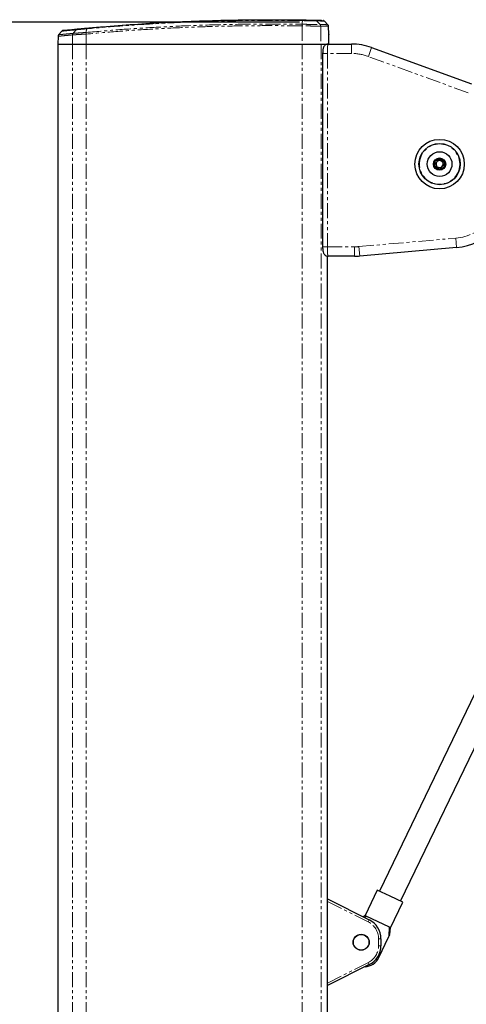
# Model space of a CAD drawing. Header units: millimetres. Extents: x 186 to 9508, y 327 to 8143.
# Tile 12 of 53: x 750 to 940, y 3169 to 3586. Entities that reach past the tile are written whole.
import ezdxf

# ---------------------------------------------------------------- set-up
doc = ezdxf.new("R2010")
doc.units = ezdxf.units.MM
doc.linetypes.add('PHANTOM', pattern=[12.7, 6.35, -1.27, 1.27, -1.27, 1.27, -1.27])
doc.layers.add('COMPONENT_GEOMETRY', color=7, linetype='Continuous')
doc.styles.add('SLDTEXTSTYLE0', font='TXT', dxfattribs={"width": 0.75})
doc.dimstyles.new('SLDDIMSTYLE0', dxfattribs={"dimtxt": 50, "dimasz": 3.302, "dimexe": 0, "dimexo": 0.0625, "dimgap": 12.5, "dimtad": 0, "dimtih": 1, "dimtoh": 1, "dimdec": 0, "dimrnd": 1e-09, "dimzin": 12, "dimdsep": 46, "dimtxsty": 'SLDTEXTSTYLE0', "dimsah": 1, "dimcen": 0.09, "dimadec": 0, "dimazin": 3, "dimtfac": 1, "dimtdec": 0, "dimtofl": 0, "dimtmove": 0, "dimatfit": 3, "dimfxl": 1, "dimfrac": 2, "dimtolj": 1, "dimtzin": 12, "dimarcsym": 0})

# ---------------------------------------------------------------- blocks, each defined once
blk = doc.blocks.new('_D_2')
at = {"layer": 'COMPONENT_GEOMETRY', "color": 7}
for p, q in [((868.79, 3585.35), (256.65, 3585.35)), ((259.83, 3585.35), (259.83, 2075.6)), ((259.83, 486.47), (259.83, 1996.22)), ((337.44, 486.47), (256.65, 486.47))]:
    blk.add_line(p, q, dxfattribs=at)
for points in [[(259.83, 3585.35), (259.32, 3582.04), (260.34, 3582.04)], [(259.83, 486.47), (260.34, 489.77), (259.32, 489.77)]]:
    blk.add_solid(points, dxfattribs=at)
at = {"layer": 'COMPONENT_GEOMETRY', "color": 7, "insert": (185.94, 2060.67), "char_height": 50, "attachment_point": 1, "style": 'SLDTEXTSTYLE0'}
blk.add_mtext('3099', dxfattribs=at)

msp = doc.modelspace()

# ---------------------------------------------------------------- linework, layer by layer
at = {"color": 8, "linetype": 'PHANTOM', "lineweight": 18}
for p, q in [((870, 3583.82), (870, 3576.12)), ((870, 3583.82), (870, 3583.82)), ((870.02, 3584.5), (870.02, 3584.5)), ((877.56, 3584.4), (877.56, 3584.4)), ((877.84, 3583.72), (877.97, 3576.12)), ((877.84, 3583.72), (877.84, 3583.72)), ((772.53, 3580), (772.47, 3576.12)), ((772.53, 3580), (772.53, 3580)), ((772.75, 3580.65), (772.76, 3580.65)), ((772.75, 3580.65), (772.75, 3580.65)), ((778.3, 3581.04), (778.3, 3581.04)), ((778.31, 3580.36), (778.3, 3576.12)), ((778.31, 3580.36), (778.3, 3580.36)), ((772.47, 3576.12), (772.47, 702.12)), ((778.3, 3576.12), (778.3, 702.12)), ((870, 3576.12), (870, 702.12)), ((877.97, 3576.12), (877.97, 702.12)), ((890.89, 3572.12), (890.89, 3576.12)), ((880.67, 3572.12), (878.67, 3572.12)), ((880.67, 3572.12), (880.67, 3490.12)), ((890.89, 3572.12), (880.67, 3572.12)), ((898.08, 3570.85), (899.44, 3574.61)), ((940.48, 3555.42), (898.08, 3570.85)), ((894.04, 3490.2), (935.13, 3493.79)), ((935.13, 3493.79), (935.48, 3489.81)), ((880.67, 3490.12), (878.67, 3490.12)), ((880.67, 3490.12), (892.21, 3490.12)), ((892.21, 3490.12), (892.21, 3486.12)), ((894.04, 3490.2), (894.39, 3486.21)), ((880.79, 2900.27), (880.79, 3486.16)), ((898.01, 3203.72), (880.79, 3212.41)), ((898.01, 3203.72), (898.46, 3204.62)), ((902.41, 3193.66), (902.41, 3196.58)), ((902.41, 3196.58), (903.41, 3196.58)), ((902.41, 3193.66), (903.41, 3193.66)), ((880.79, 3177.83), (898.01, 3186.52)), ((898.01, 3186.52), (898.46, 3185.62))]:
    msp.add_line(p, q, dxfattribs=at)
at = {"color": 7, "linetype": 'Continuous', "lineweight": 25}
for p, q in [((880.91, 3584.31), (879.41, 3585.87)), ((881.24, 3580.12), (881.18, 3583.64)), ((766.37, 3579.41), (766.31, 3576.12)), ((767.98, 3581.59), (766.61, 3580.04)), ((881.24, 3580.12), (881.23, 3580.12)), ((766.31, 3576.12), (766.31, 702.12)), ((766.31, 3576.12), (772.47, 3576.12)), ((772.47, 3576.12), (778.3, 3576.12)), ((778.3, 3576.12), (870, 3576.12)), ((870, 3576.12), (877.97, 3576.12)), ((877.97, 3576.12), (880.99, 3576.12)), ((877.97, 3576.12), (880.79, 3576.12)), ((880.99, 3576.12), (890.89, 3576.12)), ((878.67, 3572.12), (878.67, 3490.12)), ((899.44, 3574.61), (941.85, 3559.18)), ((926.17, 3524.32), (926.47, 3526.61)), ((926.47, 3526.61), (928.6, 3527.49)), ((926.65, 3525.72), (927.92, 3526.89)), ((927.03, 3524.03), (926.65, 3525.72)), ((927.92, 3526.89), (929.58, 3526.37)), ((928.6, 3527.49), (930.44, 3526.08)), ((929.58, 3526.37), (929.95, 3524.68)), ((930.44, 3526.08), (930.13, 3523.79)), ((928, 3522.91), (926.17, 3524.32)), ((928.68, 3523.51), (927.03, 3524.03)), ((930.13, 3523.79), (928, 3522.91)), ((929.95, 3524.68), (928.68, 3523.51)), ((935.48, 3489.81), (894.39, 3486.21)), ((880.79, 2900.27), (880.79, 3486.16)), ((880.99, 3486.12), (880.79, 3486.12)), ((892.21, 3486.12), (880.99, 3486.12)), ((952.3, 3319.52), (902.79, 3216.83)), ((911.76, 3212.5), (961.27, 3315.19)), ((901.87, 3217.27), (896.66, 3206.46)), ((907.28, 3214.66), (901.87, 3217.27)), ((880.79, 3213.53), (898.46, 3204.62)), ((912.68, 3212.06), (907.28, 3214.66)), ((907.47, 3201.25), (912.68, 3212.06)), ((896.66, 3206.46), (896.03, 3205.84)), ((896.49, 3205.61), (897.15, 3206.22)), ((896.66, 3206.46), (897.15, 3206.22)), ((906.98, 3201.49), (897.15, 3206.22)), ((906.98, 3201.49), (907.47, 3201.25)), ((907.18, 3198.34), (907.47, 3201.25)), ((902.51, 3188.65), (906.66, 3197.27)), ((903.41, 3196.58), (903.41, 3193.66)), ((898.46, 3185.62), (880.79, 3176.71))]:
    msp.add_line(p, q, dxfattribs=at)
at = {"color": 8, "linetype": 'PHANTOM', "lineweight": 18, "flags": 128}
for points in [[(870.06, 3586.05), (870.04, 3585.16), (870.02, 3584.5)], [(877.56, 3584.4), (876.94, 3585.05), (876.1, 3585.94)], [(773.99, 3582.18), (773.85, 3582), (773.01, 3580.97), (772.75, 3580.65)]]:
    msp.add_lwpolyline(points, dxfattribs=at)
at = {"color": 7, "linetype": 'Continuous', "lineweight": 25}
for centre, radius in [((928.3, 3525.2), 10.5), ((928.3, 3525.2), 8.75), ((928.3, 3525.2), 5.25), ((928.3, 3525.2), 2.62), ((928.3, 3525.2), 2.38), ((895.01, 3195.12), 3.4), ((895.01, 3195.12), 3.31)]:
    msp.add_circle(centre, radius, dxfattribs=at)
at = {"color": 8, "linetype": 'PHANTOM', "lineweight": 18}
msp.add_circle((928.3, 3525.2), 8.55, dxfattribs=at)
for centre, radius, start, end in [((928.22, 3582.94), 58.23, 178.4602, 179.1343), ((876.83, 3583.7), 1.01, 0.8751, 43.3653), ((773.57, 3580), 1.04, 141.4271, 180.15), ((774.67, 3581.64), 0.872, 95.9525, 141.6662), ((782.34, 3580.75), 4.05, 175.8514, 185.4315), ((890.89, 3551.12), 21, 70, 90), ((933.3, 3514.71), 21, 275, 0), ((892.21, 3511.12), 21, 270, 275), ((894.41, 3196.58), 8, 0, 63.2307), ((894.41, 3193.66), 8, 296.7693, 0)]:
    msp.add_arc(centre, radius, start, end, dxfattribs=at)
at = {"color": 7, "linetype": 'Continuous', "lineweight": 25}
for centre, radius, start, end in [((768.72, 3580.92), 1, 95.973, 136.7968), ((890.89, 3551.12), 25, 70, 90), ((928.3, 3525.2), 1.5, 132.5623, 192.5623), ((928.3, 3525.2), 1.5, 72.5623, 132.5623), ((928.3, 3525.2), 1.5, 12.5623, 72.5623), ((928.3, 3525.2), 1.5, 312.5623, 12.5623), ((928.3, 3525.2), 1.5, 192.5623, 252.5623), ((928.3, 3525.2), 1.5, 252.5623, 312.5623), ((933.3, 3514.71), 25, 275, 0), ((892.21, 3511.12), 25, 270, 275), ((894.41, 3196.58), 9, 0, 63.2307), ((894.41, 3193.66), 9, 296.7693, 0), ((896.2, 3191.69), 7, 273.6316, 334.2612)]:
    msp.add_arc(centre, radius, start, end, dxfattribs=at)
at = {"color": 8, "linetype": 'PHANTOM', "lineweight": 18}
for points, knots in [([(778.3, 3581.04), (783.08, 3581.45), (792.64, 3582.28), (807.05, 3583.22), (821.52, 3583.93), (835.7, 3584.39), (849.6, 3584.61), (860.94, 3584.62), (867.75, 3584.53), (870.02, 3584.5)], [0, 0, 0, 0, 0.158135, 0.31643, 0.473928, 0.631586, 0.778901, 0.926348, 1, 1, 1, 1]), ([(870, 3583.82), (867.73, 3583.85), (860.93, 3583.94), (849.6, 3583.93), (835.7, 3583.71), (821.52, 3583.25), (807.06, 3582.54), (792.64, 3581.6), (783.09, 3580.78), (778.31, 3580.36)], [0, 0, 0, 0, 0.073651, 0.22103, 0.36841, 0.525988, 0.683566, 0.841783, 1, 1, 1, 1]), ([(870.06, 3586.05), (865.2, 3586.1), (855.47, 3586.2), (840.91, 3586.05), (826.41, 3585.66), (812.27, 3585.04), (798.5, 3584.21), (787.33, 3583.37), (780.66, 3582.78), (778.43, 3582.58)], [0, 0, 0, 0, 0.158134, 0.316268, 0.473754, 0.631239, 0.778759, 0.92628, 1, 1, 1, 1]), ([(877.84, 3583.72), (877.59, 3583.72), (877.1, 3583.73), (875.33, 3583.75), (873.05, 3583.78), (871.15, 3583.81), (870.14, 3583.82), (870, 3583.82)], [0, 0, 0, 0, 0.240831, 0.481663, 0.722539, 0.963449, 1, 1, 1, 1]), ([(870.02, 3584.5), (870.14, 3584.5), (871.12, 3584.49), (872.95, 3584.47), (875.15, 3584.43), (876.85, 3584.41), (877.32, 3584.4), (877.56, 3584.4)], [0, 0, 0, 0, 0.036346, 0.277392, 0.51835, 0.759206, 1, 1, 1, 1]), ([(876.1, 3585.94), (876.1, 3585.94), (875.96, 3585.94), (875.43, 3585.95), (873.99, 3585.98), (872.16, 3586.02), (870.76, 3586.04), (870.06, 3586.05), (870.06, 3586.05)], [0, 0, 0, 0, 0.000007, 0.267824, 0.509156, 0.75089, 0.999995, 1, 1, 1, 1]), ([(879.35, 3585.86), (879.32, 3585.86), (879.24, 3585.86), (878.15, 3585.89), (876.78, 3585.92), (876.1, 3585.94)], [0, 0, 0, 0, 0.306351, 0.652472, 1, 1, 1, 1]), ([(877.56, 3584.4), (878.26, 3584.38), (879.65, 3584.35), (880.73, 3584.32), (880.8, 3584.32), (880.83, 3584.32)], [0, 0, 0, 0, 0.351846, 0.703691, 1, 1, 1, 1]), ([(881.11, 3583.64), (881.08, 3583.64), (881.01, 3583.65), (879.93, 3583.67), (878.54, 3583.7), (877.84, 3583.72)], [0, 0, 0, 0, 0.296306, 0.647422, 1, 1, 1, 1]), ([(772.53, 3580), (771.53, 3579.91), (769.53, 3579.72), (767.61, 3579.53), (766.52, 3579.42), (766.43, 3579.42), (766.4, 3579.41)], [0, 0, 0, 0, 0.26675, 0.534337, 0.801082, 1, 1, 1, 1]), ([(766.65, 3580.06), (766.68, 3580.06), (766.76, 3580.07), (767.52, 3580.15), (768.74, 3580.27), (770.43, 3580.43), (771.98, 3580.58), (772.75, 3580.65)], [0, 0, 0, 0, 0.1989, 0.395671, 0.593793, 0.796165, 1, 1, 1, 1]), ([(773.99, 3582.18), (773.99, 3582.18), (773.09, 3582.1), (771.6, 3581.95), (769.9, 3581.78), (768.76, 3581.66), (768.08, 3581.59), (768.03, 3581.59), (768, 3581.58)], [0, 0, 0, 0, 0.000002, 0.226833, 0.424313, 0.623164, 0.826343, 1, 1, 1, 1]), ([(772.75, 3580.65), (772.69, 3580.56), (772.58, 3580.38), (772.53, 3580.14), (772.53, 3580.03), (772.53, 3580)], [0, 0, 0, 0, 0.499344, 0.896947, 1, 1, 1, 1]), ([(778.3, 3580.36), (778.3, 3580.36), (777.54, 3580.32), (775.96, 3580.22), (773.85, 3580.09), (772.97, 3580.03), (772.53, 3580)], [0, 0, 0, 0, 0.001845, 0.3039491, 0.6519794, 1, 1, 1, 1]), ([(772.76, 3580.65), (773.18, 3580.68), (774.03, 3580.74), (776.05, 3580.89), (777.58, 3580.99), (778.3, 3581.04)], [0, 0, 0, 0, 0.348471, 0.697151, 1, 1, 1, 1]), ([(778.43, 3582.58), (778.43, 3582.58), (777.86, 3582.53), (776.65, 3582.42), (775.05, 3582.28), (774.27, 3582.21), (773.99, 3582.18), (773.99, 3582.18)], [0, 0, 0, 0, 0.000006, 0.297986, 0.644686, 0.99999, 1, 1, 1, 1]), ([(778.3, 3580.36), (778.3, 3580.49), (778.29, 3580.63), (778.29, 3580.78), (778.29, 3580.89), (778.29, 3580.97), (778.3, 3581.04)], [0, 0, 0, 0, 0.4990148, 0.5564186, 0.6591898, 1, 1, 1, 1]), ([(778.43, 3582.58), (778.41, 3582.28), (778.36, 3581.76), (778.32, 3581.25), (778.3, 3581.04)], [0, 0, 0, 0, 0.586948, 1, 1, 1, 1]), ([(778.43, 3582.58), (778.44, 3582.62), (778.45, 3582.71), (778.47, 3582.8), (778.5, 3582.87), (778.53, 3582.87), (778.54, 3582.88)], [0, 0, 0, 0, 0.2499997, 0.4999996, 0.7499997, 1, 1, 1, 1]), ([(880.99, 3576.12), (880.95, 3576.07), (880.88, 3575.98), (880.78, 3575.28), (880.71, 3574.25), (880.67, 3573.13), (880.67, 3572.4), (880.67, 3572.12)], [0, 0, 0, 0, 0.217102, 0.434577, 0.651626, 0.866747, 1, 1, 1, 1]), ([(880.67, 3490.12), (880.67, 3489.67), (880.68, 3488.79), (880.73, 3487.6), (880.81, 3486.69), (880.9, 3486.19), (880.96, 3486.14), (880.99, 3486.12)], [0, 0, 0, 0, 0.212244, 0.424022, 0.636454, 0.850953, 1, 1, 1, 1])]:
    msp.add_open_spline(points, degree=3, knots=knots, dxfattribs=at)
at = {"color": 7, "linetype": 'Continuous', "lineweight": 25}
for points, knots in [([(778.54, 3582.88), (780.76, 3583.08), (787.42, 3583.67), (798.58, 3584.51), (812.34, 3585.34), (826.46, 3585.96), (840.95, 3586.34), (855.49, 3586.5), (865.21, 3586.4), (870.07, 3586.35)], [0, 0, 0, 0, 0.073721, 0.221177, 0.368762, 0.526168, 0.683732, 0.841785, 1, 1, 1, 1]), ([(870.07, 3586.35), (870.7, 3586.34), (871.93, 3586.32), (873.54, 3586.28), (874.85, 3586.26), (875.22, 3586.25), (875.41, 3586.25)], [0, 0, 0, 0, 0.24911, 0.490866, 0.732205, 1, 1, 1, 1]), ([(875.41, 3586.25), (876.1, 3586.23), (877.46, 3586.2), (878.55, 3586.17), (878.62, 3586.17), (878.66, 3586.17)], [0, 0, 0, 0, 0.346591, 0.693182, 1, 1, 1, 1]), ([(879.38, 3585.89), (879.33, 3585.93), (879.24, 3586.01), (879.11, 3586.08), (879.03, 3586.11), (879, 3586.12)], [0, 0, 0, 0, 0.3998276, 0.8254427, 1, 1, 1, 1]), ([(881.16, 3583.65), (881.16, 3583.74), (881.15, 3583.93), (881.03, 3584.17), (880.91, 3584.3), (880.86, 3584.35)], [0, 0, 0, 0, 0.342481, 0.729071, 1, 1, 1, 1]), ([(766.64, 3580.06), (766.6, 3580.02), (766.48, 3579.88), (766.38, 3579.65), (766.38, 3579.48), (766.38, 3579.41)], [0, 0, 0, 0, 0.269785, 0.739226, 1, 1, 1, 1]), ([(768.66, 3581.92), (768.71, 3581.92), (768.82, 3581.93), (770.04, 3582.06), (771.93, 3582.25), (773.75, 3582.43), (774.58, 3582.51)], [0, 0, 0, 0, 0.236706, 0.505333, 0.773106, 1, 1, 1, 1]), ([(774.58, 3582.51), (774.89, 3582.54), (775.51, 3582.6), (776.95, 3582.73), (778.04, 3582.83), (778.54, 3582.88)], [0, 0, 0, 0, 0.35548, 0.702201, 1, 1, 1, 1]), ([(881.23, 3580.12), (881.23, 3580.08), (881.22, 3579.99), (881.2, 3579.3), (881.2, 3578.28), (881.2, 3577.16), (881.22, 3576.41), (881.22, 3576.12)], [0, 0, 0, 0, 0.2146733, 0.4293785, 0.644071, 0.8587126, 1, 1, 1, 1]), ([(880.95, 3576.1), (880.91, 3576.11), (880.63, 3576.14), (880.15, 3575.97), (879.63, 3575.64), (879.28, 3575.24), (879.04, 3574.81), (878.88, 3574.34), (878.77, 3573.76), (878.68, 3573), (878.68, 3572.41), (878.67, 3572.12)], [0, 0, 0, 0, 0.020956, 0.152089, 0.258526, 0.353941, 0.445719, 0.548251, 0.685361, 0.848304, 1, 1, 1, 1]), ([(878.67, 3490.12), (878.67, 3490.11), (878.66, 3489.8), (878.69, 3489.16), (878.79, 3488.28), (878.94, 3487.61), (879.3, 3486.94), (879.78, 3486.47), (880.37, 3486.16), (880.8, 3486.15), (880.99, 3486.15)], [0, 0, 0, 0, 0.00498, 0.1662, 0.333827, 0.536621, 0.65565, 0.772007, 0.899016, 1, 1, 1, 1]), ([(906.98, 3201.49), (906.94, 3200.99), (906.84, 3199.58), (906.73, 3198.17), (906.66, 3197.27)], [0, 0, 0, 0, 0.355137, 1, 1, 1, 1]), ([(906.66, 3197.27), (906.75, 3197.44), (906.93, 3197.82), (907.14, 3198.26), (907.16, 3198.3), (907.17, 3198.32)], [0, 0, 0, 0, 0.319558, 0.685075, 1, 1, 1, 1])]:
    msp.add_open_spline(points, degree=3, knots=knots, dxfattribs=at)
at = {"color": 8, "linetype": 'PHANTOM', "lineweight": 18}
for points in [[(870, 3583.82), (870, 3583.88), (870.01, 3584.01), (870.01, 3584.19), (870.01, 3584.36), (870.02, 3584.45), (870.02, 3584.5)], [(870.07, 3586.35), (870.07, 3586.34), (870.07, 3586.33), (870.07, 3586.27), (870.07, 3586.18), (870.06, 3586.09), (870.06, 3586.05)], [(875.41, 3586.25), (875.48, 3586.24), (875.6, 3586.23), (875.79, 3586.17), (875.96, 3586.07), (876.05, 3585.98), (876.1, 3585.94)], [(877.84, 3583.72), (877.83, 3583.78), (877.82, 3583.91), (877.77, 3584.09), (877.68, 3584.25), (877.6, 3584.35), (877.56, 3584.4)]]:
    msp.add_open_spline(points, degree=3, dxfattribs=at)

# ---------------------------------------------------------------- dimensions: what is measured, and where the dimension line sits
at = {"layer": 'COMPONENT_GEOMETRY', "color": 7}
dim = msp.add_linear_dim(base=(259.83, 3585.35), p1=(338.71, 486.47), p2=(870.06, 3585.35), angle=90, dimstyle='SLDDIMSTYLE0', dxfattribs=at)
dim.commit()
dim.dimension.update_dxf_attribs({"geometry": '_D_2', "text_midpoint": (259.83, 2035.91), "dimtype": 160})

doc.saveas('drawing.dxf')
